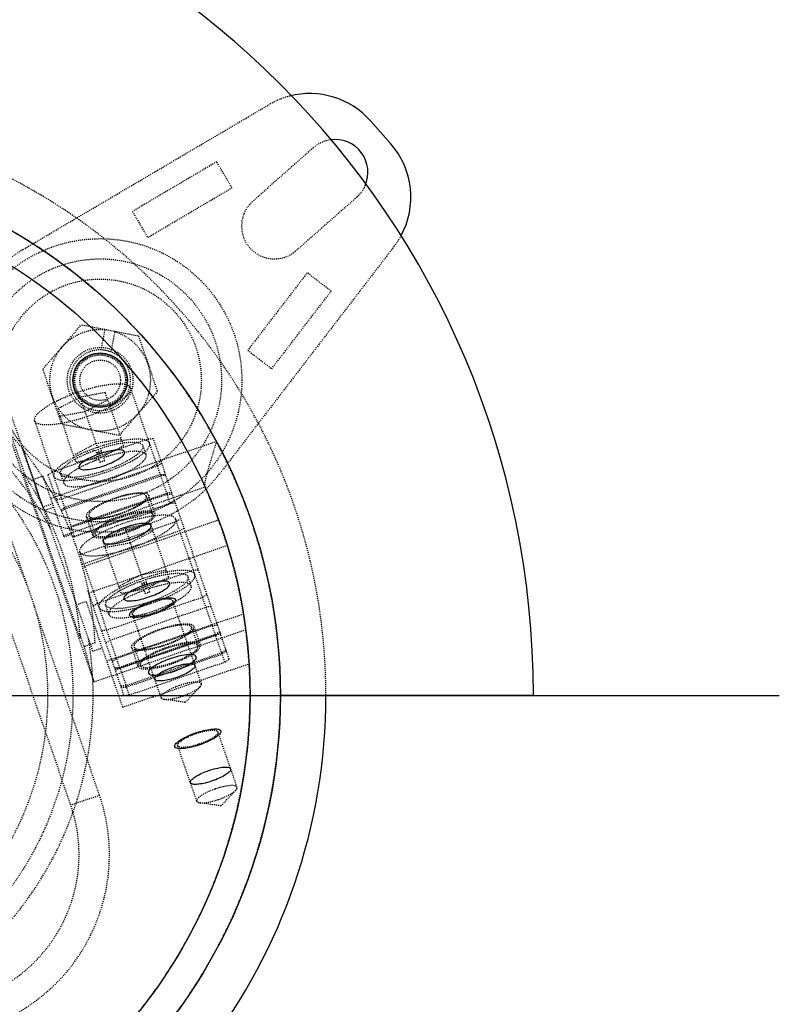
# Model space of a CAD drawing. Header units: millimetres. Extents: x -24622 to 57, y -1603 to 1112.
# Tile 117 of 219: x -1937 to -1862, y 892 to 990. Entities that reach past the tile are written whole.
import ezdxf
from ezdxf.lldxf.tags import DXFTag

# ---------------------------------------------------------------- set-up
doc = ezdxf.new("R2010")
doc.units = ezdxf.units.MM
doc.linetypes.add('HIDDEN', pattern=[0.2, 0.1, -0.1])
doc.layers.add('02___PRT_ALL_AXES', color=7, linetype='Continuous')
doc.layers.add('DEFAULT_2', color=8, linetype='HIDDEN')
tags = doc.linetypes.add('CENTER', pattern=[2, 1.25, -0.25, 0.25, -0.25]).pattern_tags.tags
tags[10:11] = [DXFTag(74, 4), DXFTag(75, 0), DXFTag(340, '0'), DXFTag(46, 1.0), DXFTag(50, 0.0), DXFTag(44, 0.0), DXFTag(45, 0.0)]
tags[8:9] = [DXFTag(74, 4), DXFTag(75, 0), DXFTag(340, '0'), DXFTag(46, 1.0), DXFTag(50, 0.0), DXFTag(44, 0.0), DXFTag(45, 0.0)]
tags[6:7] = [DXFTag(74, 4), DXFTag(75, 0), DXFTag(340, '0'), DXFTag(46, 1.0), DXFTag(50, 0.0), DXFTag(44, 0.0), DXFTag(45, 0.0)]
tags[4:5] = [DXFTag(74, 4), DXFTag(75, 0), DXFTag(340, '0'), DXFTag(46, 1.0), DXFTag(50, 0.0), DXFTag(44, 0.0), DXFTag(45, 0.0)]
doc.dimstyles.new('7', dxfattribs={"dimtxt": 7, "dimasz": 4.5, "dimexe": 0.7, "dimexo": 0.9, "dimgap": 1.8, "dimtad": 0, "dimtxsty": 'Standard', "dimblk": 'OPEN30', "dimcen": 0, "dimclrd": 5, "dimclre": 3, "dimclrt": 256, "dimadec": 0, "dimazin": 2, "dimtm": 1e-09, "dimtfac": 0.6, "dimtofl": 0, "dimtmove": 0, "dimatfit": 3, "dimldrblk": 'OPEN30', "dimfxl": 1, "dimtolj": 1, "dimarcsym": 0})

# ---------------------------------------------------------------- blocks, each defined once
blk = doc.blocks.new('_Open30')
at = {"color": 0, "linetype": 'ByBlock', "lineweight": -2}
for p, q in [((-1, 0.268), (0, 0)), ((0, 0), (-1, -0.268)), ((0, 0), (-1, 0))]:
    blk.add_line(p, q, dxfattribs=at)
blk = doc.blocks.new('*D90')
at = {"color": 5, "linetype": 'ByBlock', "lineweight": -2}
blk.add_line((-2036.851, 851.307), (-2033.638, 854.456), dxfattribs=at)
at = {"layer": 'Defpoints', "color": 0, "linetype": 'ByBlock'}
for p in [(-1897.587, 987.8), (-2030.424, 857.606)]:
    blk.add_point(p, dxfattribs=at)
at = {"color": 5, "linetype": 'ByBlock', "lineweight": -2, "xscale": 4.5, "yscale": 4.5, "zscale": 4.5, "rotation": 44.42437123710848}
blk.add_blockref('_Open30', (-2030.424, 857.606), dxfattribs=at)
at = {"linetype": 'ByBlock', "insert": (-2046.469, 841.88), "char_height": 7, "attachment_point": 5, "rotation": 44.42437}
blk.add_mtext('\\A1;∅186', dxfattribs=at)

msp = doc.modelspace()

# ---------------------------------------------------------------- linework, layer by layer
at = {"color": 7, "linetype": 'Continuous'}
for p, q in [((-1900.121, 977.265), (-1902.101, 979.502)), ((-1886.006, 922.703), (-1911.006, 922.703))]:
    msp.add_line(p, q, dxfattribs=at)
at = {"color": 1, "linetype": 'CENTER', "ltscale": 94.488}
msp.add_line((-2066.306, 922.703), (-1861.706, 922.703), dxfattribs=at)
at = {"color": 7, "linetype": 'Continuous'}
msp.add_circle((-1928.815, 953.858), 2.7, dxfattribs=at)
for centre, radius, start, end in [((-1971.506, 922.703), 85.5, 0, 180), ((-1908.091, 974.199), 8, 41.51831, 104.49062), ((-1905.604, 974.406), 3.25, 336.01784, 98.11312), ((-1906.111, 971.962), 8, 331.10549, 41.51831), ((-1928.815, 953.858), 3, 69.40593, 88.59407), ((-1964.006, 922.703), 57.5, 285.17438, 0.00494)]:
    msp.add_arc(centre, radius, start, end, dxfattribs=at)
for points, start_tangent, end_tangent in [([(-1926.394, 946.776), (-1926.6, 946.93), (-1927.055, 946.971), (-1927.703, 946.894), (-1928.468, 946.709), (-1929.256, 946.437), (-1929.973, 946.112), (-1930.531, 945.773), (-1930.865, 945.461), (-1930.932, 945.213)], (-0.325568, 0.945519), (0.325568, -0.945519)), ([(-1930.932, 945.213), (-1930.726, 945.059), (-1930.271, 945.018), (-1929.622, 945.095), (-1928.858, 945.28), (-1928.07, 945.552), (-1927.353, 945.877), (-1926.795, 946.215), (-1926.461, 946.528), (-1926.394, 946.776)], (0.325568, -0.945519), (-0.325568, 0.945519)), ([(-1925.937, 938.076), (-1925.141, 938.392), (-1924.466, 938.743), (-1923.995, 939.087), (-1923.783, 939.383), (-1923.856, 939.596), (-1924.205, 939.699), (-1924.789, 939.68), (-1925.537, 939.541), (-1926.358, 939.3)], (0.945519, 0.325568), (-0.945519, -0.325568)), ([(-1926.358, 939.3), (-1927.154, 938.985), (-1927.828, 938.634), (-1928.3, 938.289), (-1928.512, 937.993), (-1928.438, 937.78), (-1928.089, 937.677), (-1927.505, 937.696), (-1926.758, 937.835), (-1925.937, 938.076)], (-0.945519, -0.325568), (0.945519, 0.325568)), ([(-1921.928, 933.806), (-1922.134, 933.96), (-1922.589, 934), (-1923.238, 933.924), (-1924.002, 933.738), (-1924.79, 933.467), (-1925.507, 933.142), (-1926.065, 932.803), (-1926.399, 932.491), (-1926.466, 932.243)], (-0.325568, 0.945519), (0.325568, -0.945519)), ([(-1926.466, 932.243), (-1926.26, 932.089), (-1925.805, 932.048), (-1925.156, 932.125), (-1924.392, 932.31), (-1923.604, 932.582), (-1922.887, 932.906), (-1922.329, 933.245), (-1921.995, 933.558), (-1921.928, 933.806)], (0.325568, -0.945519), (-0.325568, 0.945519)), ([(-1925.901, 930.6), (-1925.833, 930.848), (-1925.5, 931.161), (-1924.941, 931.5), (-1924.225, 931.824), (-1923.436, 932.096), (-1922.672, 932.281), (-1922.023, 932.358), (-1921.568, 932.317), (-1921.362, 932.163)], (-0.325568, 0.945519), (0.325568, -0.945519)), ([(-1921.362, 932.163), (-1921.43, 931.915), (-1921.763, 931.603), (-1922.322, 931.264), (-1923.038, 930.939), (-1923.826, 930.668), (-1924.591, 930.482), (-1925.24, 930.406), (-1925.695, 930.447), (-1925.901, 930.6)], (0.325568, -0.945519), (-0.325568, 0.945519)), ([(-1921.471, 925.106), (-1920.675, 925.421), (-1920, 925.773), (-1919.529, 926.117), (-1919.317, 926.413), (-1919.39, 926.626), (-1919.739, 926.729), (-1920.323, 926.71), (-1921.071, 926.571), (-1921.892, 926.33)], (0.945519, 0.325568), (-0.945519, -0.325568)), ([(-1921.892, 926.33), (-1922.688, 926.015), (-1923.362, 925.663), (-1923.834, 925.319), (-1924.046, 925.023), (-1923.973, 924.81), (-1923.623, 924.707), (-1923.039, 924.726), (-1922.292, 924.865), (-1921.471, 925.106)], (-0.945519, -0.325568), (0.945519, 0.325568)), ([(-1921.607, 925.502), (-1920.914, 925.706), (-1920.287, 925.822), (-1919.803, 925.838), (-1919.508, 925.753), (-1919.443, 925.575), (-1919.618, 925.328), (-1920.009, 925.04), (-1920.579, 924.742), (-1921.253, 924.475)], (0.946532, 0.322611), (-0.944628, -0.328144)), ([(-1921.253, 924.475), (-1921.946, 924.271), (-1922.573, 924.155), (-1923.057, 924.139), (-1923.353, 924.225), (-1923.417, 924.402), (-1923.242, 924.65), (-1922.851, 924.937), (-1922.281, 925.235), (-1921.607, 925.502)], (-0.946532, -0.322611), (0.944627, 0.328145)), ([(-1921.435, 917.63), (-1921.367, 917.878), (-1921.034, 918.191), (-1920.475, 918.53), (-1919.759, 918.854), (-1918.971, 919.126), (-1918.206, 919.311), (-1917.557, 919.388), (-1917.102, 919.347), (-1916.896, 919.193)], (-0.325568, 0.945519), (0.325568, -0.945519)), ([(-1916.896, 919.193), (-1916.964, 918.945), (-1917.297, 918.633), (-1917.856, 918.294), (-1918.572, 917.969), (-1919.36, 917.698), (-1920.125, 917.512), (-1920.774, 917.436), (-1921.229, 917.476), (-1921.435, 917.63)], (0.325568, -0.945519), (-0.325568, 0.945519)), ([(-1917.731, 914.244), (-1918.423, 914.041), (-1919.05, 913.925), (-1919.535, 913.909), (-1919.83, 913.994), (-1919.894, 914.172), (-1919.72, 914.419), (-1919.328, 914.707), (-1918.759, 915.005), (-1918.084, 915.272)], (-0.946529, -0.322619), (0.94463, 0.328137)), ([(-1918.084, 915.272), (-1917.392, 915.476), (-1916.765, 915.592), (-1916.28, 915.608), (-1915.985, 915.522), (-1915.921, 915.345), (-1916.095, 915.097), (-1916.487, 914.81), (-1917.056, 914.512), (-1917.731, 914.244)], (0.946529, 0.322619), (-0.94463, -0.328137))]:
    msp.add_spline(points, degree=3, dxfattribs=dict(at, start_tangent=start_tangent, end_tangent=end_tangent))
at = {"layer": '02___PRT_ALL_AXES', "color": 7, "linetype": 'Continuous'}
for radius in [53, 50]:
    msp.add_circle((-1964.006, 922.703), radius, dxfattribs=at)
at = {"layer": 'DEFAULT_2', "color": 8, "linetype": 'HIDDEN'}
for p, q in [((-1936.432, 966.78), (-1912.154, 981.091)), ((-1907.758, 976.84), (-1913.748, 971.537)), ((-1917.302, 975.454), (-1925.63, 970.545)), ((-1915.787, 972.884), (-1917.302, 975.454)), ((-1924.115, 967.974), (-1915.787, 972.884)), ((-1929.554, 927.081), (-1945.095, 972.215)), ((-1903.449, 971.973), (-1909.439, 966.67)), ((-1925.63, 970.545), (-1924.115, 967.974)), ((-1944.876, 968.899), (-1929.427, 924.033)), ((-1899.762, 967.094), (-1916.911, 944.73)), ((-1908.349, 964.482), (-1914.232, 956.811)), ((-1905.982, 962.667), (-1908.349, 964.482)), ((-1911.865, 954.995), (-1905.982, 962.667)), ((-1934.482, 954.959), (-1930.694, 959.317)), ((-1925.027, 958.215), (-1930.694, 959.317)), ((-1928.354, 958.849), (-1928.741, 956.857)), ((-1927.372, 958.658), (-1927.759, 956.666)), ((-1925.027, 958.215), (-1923.147, 952.756)), ((-1914.232, 956.811), (-1911.865, 954.995)), ((-1932.602, 949.5), (-1934.482, 954.959)), ((-1921.883, 941.662), (-1925.822, 953.102)), ((-1928.873, 912.818), (-1942.407, 952.122)), ((-1930.793, 952.181), (-1933.035, 951.014)), ((-1928.308, 952.641), (-1930.793, 952.181)), ((-1928.734, 946.201), (-1930.793, 952.181)), ((-1926.492, 947.368), (-1928.308, 952.641)), ((-1923.147, 952.756), (-1926.935, 948.399)), ((-1931.71, 911.841), (-1945.243, 951.146)), ((-1933.035, 951.014), (-1931.22, 945.741)), ((-1930.307, 950.768), (-1928.064, 951.935)), ((-1932.792, 950.307), (-1930.307, 950.768)), ((-1931.338, 938.406), (-1935.277, 949.846)), ((-1926.935, 948.399), (-1932.602, 949.5)), ((-1936.16, 944.31), (-1937.564, 948.387)), ((-1924.084, 948.055), (-1923.569, 948.095)), ((-1916.06, 926.285), (-1923.569, 948.095)), ((-1936.523, 947.134), (-1934.694, 941.821)), ((-1917.327, 947.805), (-1933.692, 942.17)), ((-1933.54, 944.799), (-1924.084, 948.055)), ((-1931.463, 946.447), (-1929.221, 947.614)), ((-1929.221, 947.614), (-1926.735, 948.075)), ((-1928.364, 945.894), (-1928.788, 947.126)), ((-1926.492, 947.368), (-1928.734, 946.201)), ((-1924.597, 947.394), (-1924.283, 946.481)), ((-1917.327, 947.805), (-1917.368, 947.667)), ((-1928.734, 946.201), (-1931.22, 945.741)), ((-1929.261, 946.964), (-1928.837, 945.731)), ((-1923.157, 945.363), (-1932.613, 942.107)), ((-1922.727, 945.648), (-1923.157, 945.363)), ((-1930.779, 928.36), (-1936.393, 944.665)), ((-1934.453, 944.381), (-1935.399, 944.056)), ((-1932.387, 938.381), (-1934.453, 944.381)), ((-1933.97, 944.514), (-1933.54, 944.799)), ((-1933.97, 944.514), (-1932.964, 941.593)), ((-1932.729, 944.595), (-1932.414, 943.681)), ((-1922.869, 944.524), (-1932.324, 941.268)), ((-1932.282, 941.146), (-1922.826, 944.402)), ((-1922.869, 944.524), (-1922.354, 944.565)), ((-1922.312, 944.442), (-1922.826, 944.402)), ((-1932.434, 938.517), (-1918.456, 943.321)), ((-1931.695, 939.442), (-1922.24, 942.698)), ((-1922.197, 942.575), (-1931.653, 939.319)), ((-1924.254, 942.405), (-1923.625, 940.578)), ((-1923.389, 940.659), (-1924.018, 942.486)), ((-1921.725, 942.738), (-1922.24, 942.698)), ((-1922.197, 942.575), (-1921.683, 942.616)), ((-1933.51, 941.641), (-1934.434, 941.323)), ((-1934.278, 941.015), (-1933.398, 941.318)), ((-1932.613, 942.107), (-1933.128, 942.067)), ((-1932.683, 941.03), (-1932.324, 941.268)), ((-1931.355, 938.454), (-1921.9, 941.71)), ((-1931.338, 938.406), (-1921.883, 941.662)), ((-1921.9, 941.71), (-1921.469, 941.995)), ((-1921.368, 941.702), (-1921.883, 941.662)), ((-1932.282, 941.146), (-1932.628, 940.917)), ((-1929.535, 938.543), (-1930.164, 940.37)), ((-1929.927, 940.451), (-1929.298, 938.625)), ((-1931.695, 939.442), (-1931.901, 939.306)), ((-1931.851, 939.188), (-1931.653, 939.319)), ((-1921.271, 939.883), (-1930.726, 936.628)), ((-1930.541, 935.418), (-1917.109, 940.043)), ((-1923.842, 939.671), (-1926.327, 939.211)), ((-1922.026, 934.398), (-1923.842, 939.671)), ((-1917.417, 928.692), (-1921.356, 940.132)), ((-1920.84, 940.168), (-1921.271, 939.883)), ((-1932.387, 938.381), (-1931.63, 938.642)), ((-1931.55, 938.439), (-1931.355, 938.454)), ((-1931.338, 938.406), (-1931.497, 938.301)), ((-1920.956, 938.97), (-1930.411, 935.714)), ((-1926.327, 939.211), (-1928.569, 938.044)), ((-1924.268, 933.231), (-1926.327, 939.211)), ((-1925.841, 937.798), (-1923.598, 938.965)), ((-1920.956, 938.97), (-1920.525, 939.255)), ((-1916.251, 937.521), (-1929.916, 932.816)), ((-1928.569, 938.044), (-1926.754, 932.771)), ((-1928.326, 937.337), (-1925.841, 937.798)), ((-1930.726, 936.628), (-1930.902, 936.614)), ((-1926.872, 925.436), (-1930.811, 936.876)), ((-1930.621, 935.698), (-1930.411, 935.714)), ((-1929.074, 931.829), (-1919.618, 935.085)), ((-1926.997, 933.477), (-1924.755, 934.644)), ((-1924.755, 934.644), (-1922.269, 935.105)), ((-1919.618, 935.085), (-1919.103, 935.125)), ((-1924.795, 933.994), (-1924.371, 932.761)), ((-1923.898, 932.924), (-1924.322, 934.156)), ((-1922.026, 934.398), (-1924.268, 933.231)), ((-1919.817, 933.511), (-1920.131, 934.424)), ((-1930.047, 933.12), (-1929.983, 933.142)), ((-1926.46, 922.704), (-1930.047, 933.12)), ((-1924.268, 933.231), (-1926.754, 932.771)), ((-1918.261, 932.678), (-1918.691, 932.393)), ((-1930.179, 931.967), (-1931.124, 931.642)), ((-1926.586, 921.534), (-1930.179, 931.967)), ((-1929.504, 931.544), (-1929.074, 931.829)), ((-1927.948, 930.711), (-1928.263, 931.624)), ((-1918.691, 932.393), (-1928.147, 929.137)), ((-1918.816, 923.846), (-1921.646, 932.065)), ((-1914.656, 930.742), (-1928.156, 926.094)), ((-1927.816, 928.176), (-1918.36, 931.432)), ((-1922.787, 922.478), (-1925.617, 930.698)), ((-1917.846, 931.472), (-1918.36, 931.432)), ((-1917.732, 929.605), (-1927.187, 926.349)), ((-1917.732, 929.605), (-1917.217, 929.646)), ((-1930.382, 927.53), (-1930.814, 928.783)), ((-1929.427, 924.033), (-1914.429, 929.198)), ((-1928.147, 929.137), (-1928.662, 929.097)), ((-1926.889, 925.484), (-1917.434, 928.74)), ((-1926.872, 925.436), (-1917.417, 928.692)), ((-1917.391, 928.617), (-1926.847, 925.362)), ((-1919.788, 929.435), (-1919.159, 927.608)), ((-1919.552, 929.516), (-1918.923, 927.689)), ((-1917.434, 928.74), (-1917.003, 929.025)), ((-1916.902, 928.732), (-1917.417, 928.692)), ((-1916.961, 928.903), (-1917.391, 928.617)), ((-1916.49, 926), (-1917.391, 928.617)), ((-1929.314, 927.898), (-1930.382, 927.53)), ((-1927.816, 928.176), (-1928.246, 927.891)), ((-1929.427, 924.033), (-1930.382, 927.53)), ((-1929.554, 927.081), (-1928.608, 927.407)), ((-1916.805, 926.913), (-1926.26, 923.658)), ((-1926.218, 923.535), (-1916.763, 926.791)), ((-1925.698, 927.4), (-1925.069, 925.573)), ((-1925.461, 927.481), (-1924.832, 925.655)), ((-1916.374, 927.198), (-1916.805, 926.913)), ((-1916.763, 926.791), (-1916.332, 927.076)), ((-1927.617, 926.064), (-1927.187, 926.349)), ((-1926.586, 921.534), (-1914.104, 925.831)), ((-1925.945, 922.744), (-1916.49, 926)), ((-1916.49, 926), (-1916.06, 926.285)), ((-1927.404, 925.444), (-1926.889, 925.484)), ((-1926.847, 925.362), (-1927.362, 925.321)), ((-1926.872, 925.436), (-1927.303, 925.151)), ((-1926.847, 925.362), (-1925.945, 922.744)), ((-1926.26, 923.658), (-1926.775, 923.617)), ((-1926.733, 923.495), (-1926.218, 923.535)), ((-1920.404, 922.01), (-1918.945, 923.545)), ((-1926.46, 922.704), (-1925.945, 922.744)), ((-1920.404, 922.01), (-1922.499, 922.321)), ((-1915.293, 913.615), (-1917.18, 919.095)), ((-1919.264, 912.248), (-1921.151, 917.728)), ((-1916.882, 911.779), (-1915.422, 913.315)), ((-1928.873, 912.818), (-1931.71, 911.841)), ((-1916.882, 911.779), (-1918.977, 912.091))]:
    msp.add_line(p, q, dxfattribs=at)
for centre, radius in [((-1928.815, 953.858), 14), ((-1928.815, 953.858), 12), ((-1928.815, 953.858), 10), ((-1928.815, 953.858), 3.25), ((-1928.815, 953.858), 2.625), ((-1928.815, 953.858), 2.5), ((-1964.006, 922.703), 32.5), ((-1928.815, 953.858), 2), ((-1964.006, 922.703), 30)]:
    msp.add_circle(centre, radius, dxfattribs=at)
for centre, radius, start, end in [((-1908.091, 974.199), 8, 104.49062, 120.51831), ((-1964.006, 922.703), 57.5, 0.00494, 265.84517), ((-1905.604, 974.406), 3.25, 98.11312, 131.51831), ((-1964.006, 922.703), 53, 309.09553, 270), ((-1905.604, 974.406), 3.25, 311.51831, 336.01784), ((-1911.593, 969.103), 3.25, 131.51831, 311.51831), ((-1906.111, 971.962), 8, 322.51831, 331.10549), ((-1928.815, 953.858), 15, 120.51831, 322.51831), ((-1928.815, 953.858), 5, 84.7026, 259), ((-1928.815, 953.858), 5, 264.58445, 73.29742), ((-1964.006, 922.703), 34.499, 28.75911, 129.24585), ((-1928.815, 953.858), 3, 88.59407, 69.40593), ((-1962.903, 926.278), 33.628, 2.76146, 41.10521), ((-1925.154, 935.804), 11.554, 107.76114, 110.23886), ((-1924.84, 934.891), 11.554, 107.76114, 110.23886), ((-1964.792, 925.767), 34.112, 4.35916, 33.64084), ((-1964.006, 922.703), 50, 306.15635, 24.35388), ((-1920.688, 922.834), 11.554, 107.76114, 110.23886), ((-1920.374, 921.921), 11.554, 107.76114, 110.23886), ((-1929.235, 947.657), 16.589, 288.13649, 289.86351), ((-1964.006, 922.703), 34.5, 268.76647, 9.22909), ((-1945.893, 906.958), 18, 259, 19), ((-1945.893, 906.958), 15, 259.01025, 19)]:
    msp.add_arc(centre, radius, start, end, dxfattribs=at)
msp.add_ellipse((-1935.448, 944.039), major_axis=(-0.977, 2.837), ratio=0.017455, start_param=-2.60054, end_param=-1.570796, dxfattribs=at)
for points, start_tangent, end_tangent in [([(-1935.277, 949.846), (-1935.079, 950.439), (-1934.715, 950.801), (-1934.191, 951.188), (-1933.527, 951.587), (-1932.748, 951.982), (-1930.971, 952.698), (-1929.13, 953.228), (-1928.274, 953.396), (-1927.505, 953.49), (-1926.853, 953.508), (-1926.343, 953.446), (-1925.822, 953.102)], (-0.325568, 0.945519), (0.325568, -0.945519)), ([(-1925.822, 953.102), (-1926.021, 952.51), (-1926.385, 952.148), (-1926.909, 951.76), (-1927.573, 951.361), (-1928.351, 950.967), (-1930.128, 950.251), (-1931.97, 949.721), (-1932.826, 949.553), (-1933.595, 949.458), (-1934.246, 949.441), (-1934.756, 949.502), (-1935.277, 949.846)], (0.325568, -0.945519), (-0.325568, 0.945519)), ([(-1923.935, 947.622), (-1924.457, 947.967), (-1924.966, 948.028), (-1925.618, 948.011), (-1926.387, 947.916), (-1927.243, 947.748), (-1929.084, 947.218), (-1930.861, 946.502), (-1931.64, 946.108), (-1932.304, 945.709), (-1932.828, 945.321), (-1933.192, 944.959), (-1933.391, 944.367)], (-0.325568, 0.945519), (0.325568, -0.945519)), ([(-1933.391, 944.367), (-1932.869, 944.022), (-1932.36, 943.961), (-1931.708, 943.978), (-1930.939, 944.073), (-1930.083, 944.241), (-1928.242, 944.771), (-1926.465, 945.487), (-1925.686, 945.881), (-1925.022, 946.28), (-1924.498, 946.668), (-1924.134, 947.03), (-1923.935, 947.622)], (0.325568, -0.945519), (-0.325568, 0.945519)), ([(-1928.788, 947.126), (-1927.272, 947.54), (-1925.954, 947.735), (-1925.428, 947.741), (-1925.018, 947.684), (-1924.597, 947.394)], (0.950318, 0.311281), (0.325145, -0.945664)), ([(-1924.597, 947.394), (-1924.787, 946.863), (-1925.125, 946.537), (-1925.61, 946.19), (-1926.22, 945.834), (-1926.932, 945.484), (-1928.538, 944.863)], (0.325145, -0.945664), (-0.950318, -0.311281)), ([(-1917.368, 947.667), (-1917.781, 946.298), (-1917.977, 945.642), (-1918.157, 945.022), (-1918.312, 944.453), (-1918.425, 943.959), (-1918.482, 943.57), (-1918.483, 943.425), (-1918.46, 943.32)], (-0.285775, -0.958297), (0.412269, -0.911062)), ([(-1932.729, 944.595), (-1932.575, 945.082), (-1932.287, 945.379), (-1931.869, 945.698), (-1930.71, 946.356), (-1929.261, 946.964)], (-0.325568, 0.945519), (0.940504, 0.339781)), ([(-1924.283, 946.481), (-1924.703, 946.77), (-1925.113, 946.827), (-1925.639, 946.822), (-1926.958, 946.627), (-1928.474, 946.213)], (-0.32482, 0.945776), (-0.950318, -0.311281)), ([(-1928.223, 943.949), (-1926.618, 944.571), (-1925.906, 944.92), (-1925.296, 945.276), (-1924.811, 945.624), (-1924.472, 945.949), (-1924.283, 946.481)], (0.950318, 0.311281), (-0.32482, 0.945776)), ([(-1928.947, 946.05), (-1930.395, 945.443), (-1931.554, 944.785), (-1931.972, 944.466), (-1932.261, 944.169), (-1932.414, 943.681)], (-0.940504, -0.339781), (0.325568, -0.945519)), ([(-1928.538, 944.863), (-1930.053, 944.449), (-1931.372, 944.254), (-1931.897, 944.248), (-1932.308, 944.305), (-1932.729, 944.595)], (-0.950318, -0.311281), (-0.325568, 0.945519)), ([(-1932.414, 943.681), (-1931.993, 943.392), (-1931.583, 943.335), (-1931.057, 943.341), (-1929.739, 943.536), (-1928.223, 943.949)], (0.325568, -0.945519), (0.950318, 0.311281)), ([(-1930.164, 940.37), (-1930.034, 940.755), (-1929.798, 940.99), (-1929.457, 941.242), (-1929.025, 941.501), (-1928.519, 941.758), (-1927.364, 942.223), (-1926.168, 942.568), (-1925.611, 942.677), (-1925.111, 942.738), (-1924.688, 942.75), (-1924.356, 942.71), (-1924.018, 942.486)], (-0.325568, 0.945519), (0.325568, -0.945519)), ([(-1924.018, 942.486), (-1924.147, 942.101), (-1924.383, 941.866), (-1924.724, 941.614), (-1925.156, 941.355), (-1925.662, 941.098), (-1926.817, 940.633), (-1928.013, 940.288), (-1928.57, 940.179), (-1929.07, 940.117), (-1929.493, 940.106), (-1929.825, 940.146), (-1930.164, 940.37)], (0.325568, -0.945519), (-0.325568, 0.945519)), ([(-1924.254, 942.405), (-1924.567, 942.611), (-1924.873, 942.648), (-1925.264, 942.638), (-1925.725, 942.581), (-1926.238, 942.48), (-1927.343, 942.162)], (-0.325645, 0.945492), (-0.945519, -0.325568)), ([(-1926.838, 940.694), (-1925.771, 941.124), (-1925.304, 941.36), (-1924.906, 941.599), (-1924.592, 941.832), (-1924.373, 942.049), (-1924.254, 942.405)], (0.945519, 0.325568), (-0.325645, 0.945492)), ([(-1927.343, 942.162), (-1928.41, 941.732), (-1928.877, 941.496), (-1929.275, 941.256), (-1929.589, 941.024), (-1929.808, 940.807), (-1929.927, 940.451)], (-0.945519, -0.325568), (0.325645, -0.945492)), ([(-1930.811, 936.876), (-1930.613, 937.469), (-1930.249, 937.83), (-1929.725, 938.218), (-1929.061, 938.617), (-1928.282, 939.012), (-1926.505, 939.728), (-1924.664, 940.258), (-1923.808, 940.426), (-1923.039, 940.52), (-1922.387, 940.537), (-1921.877, 940.476), (-1921.356, 940.132)], (-0.325568, 0.945519), (0.325568, -0.945519)), ([(-1929.927, 940.451), (-1929.614, 940.245), (-1929.309, 940.208), (-1928.918, 940.218), (-1928.456, 940.275), (-1927.943, 940.376), (-1926.838, 940.694)], (0.325645, -0.945492), (0.945519, 0.325568)), ([(-1923.389, 940.659), (-1923.728, 940.883), (-1924.059, 940.923), (-1924.483, 940.912), (-1924.982, 940.85), (-1925.539, 940.741), (-1926.735, 940.397), (-1927.891, 939.931), (-1928.396, 939.675), (-1928.828, 939.416), (-1929.169, 939.164), (-1929.405, 938.928), (-1929.535, 938.543)], (-0.325568, 0.945519), (0.325568, -0.945519)), ([(-1929.535, 938.543), (-1929.196, 938.319), (-1928.864, 938.28), (-1928.441, 938.291), (-1927.941, 938.352), (-1927.385, 938.462), (-1926.188, 938.806), (-1925.033, 939.271), (-1924.527, 939.528), (-1924.095, 939.787), (-1923.755, 940.039), (-1923.518, 940.274), (-1923.389, 940.659)], (0.325568, -0.945519), (-0.325568, 0.945519)), ([(-1929.298, 938.625), (-1929.179, 938.98), (-1928.96, 939.197), (-1928.646, 939.43), (-1928.248, 939.669), (-1927.781, 939.906), (-1926.714, 940.336)], (-0.325491, 0.945545), (0.945519, 0.325568)), ([(-1926.714, 940.336), (-1925.609, 940.653), (-1925.096, 940.754), (-1924.635, 940.811), (-1924.244, 940.821), (-1923.938, 940.785), (-1923.625, 940.578)], (0.945519, 0.325568), (0.325491, -0.945545)), ([(-1923.625, 940.578), (-1923.744, 940.223), (-1923.963, 940.006), (-1924.277, 939.773), (-1924.675, 939.534), (-1925.142, 939.297), (-1926.209, 938.867)], (0.325491, -0.945545), (-0.945519, -0.325568)), ([(-1921.356, 940.132), (-1921.555, 939.54), (-1921.919, 939.178), (-1922.443, 938.79), (-1923.107, 938.391), (-1923.885, 937.997), (-1925.662, 937.281), (-1927.504, 936.751), (-1928.36, 936.583), (-1929.129, 936.488), (-1929.781, 936.471), (-1930.29, 936.532), (-1930.811, 936.876)], (0.325568, -0.945519), (-0.325568, 0.945519)), ([(-1926.209, 938.867), (-1927.314, 938.549), (-1927.828, 938.448), (-1928.289, 938.392), (-1928.68, 938.381), (-1928.985, 938.418), (-1929.298, 938.625)], (-0.945519, -0.325568), (-0.325491, 0.945545)), ([(-1919.469, 934.652), (-1919.991, 934.997), (-1920.5, 935.058), (-1921.152, 935.041), (-1921.921, 934.946), (-1922.777, 934.778), (-1924.618, 934.248), (-1926.395, 933.532), (-1927.174, 933.137), (-1927.838, 932.739), (-1928.362, 932.351), (-1928.726, 931.989), (-1928.925, 931.397)], (-0.325568, 0.945519), (0.325568, -0.945519)), ([(-1928.925, 931.397), (-1928.403, 931.052), (-1927.894, 930.991), (-1927.242, 931.008), (-1926.473, 931.103), (-1925.617, 931.271), (-1923.776, 931.801), (-1921.999, 932.517), (-1921.22, 932.911), (-1920.556, 933.31), (-1920.032, 933.698), (-1919.668, 934.06), (-1919.469, 934.652)], (0.325568, -0.945519), (-0.325568, 0.945519)), ([(-1924.322, 934.156), (-1922.807, 934.57), (-1921.488, 934.765), (-1920.963, 934.77), (-1920.552, 934.714), (-1920.131, 934.424)], (0.950318, 0.311281), (0.325568, -0.945519)), ([(-1928.263, 931.624), (-1928.109, 932.112), (-1927.821, 932.409), (-1927.403, 932.728), (-1926.244, 933.386), (-1924.795, 933.994)], (-0.325568, 0.945519), (0.940504, 0.339781)), ([(-1919.817, 933.511), (-1920.238, 933.801), (-1920.648, 933.857), (-1921.174, 933.851), (-1922.492, 933.656), (-1924.008, 933.243)], (-0.325568, 0.945519), (-0.950318, -0.311281)), ([(-1920.131, 934.424), (-1920.285, 933.937), (-1920.573, 933.64), (-1920.991, 933.321), (-1922.15, 932.662), (-1923.599, 932.055)], (0.325568, -0.945519), (-0.940504, -0.339781)), ([(-1923.284, 931.142), (-1921.836, 931.749), (-1920.677, 932.407), (-1920.259, 932.726), (-1919.97, 933.024), (-1919.817, 933.511)], (0.940504, 0.339781), (-0.325568, 0.945519)), ([(-1924.481, 933.08), (-1925.93, 932.473), (-1927.089, 931.815), (-1927.507, 931.495), (-1927.795, 931.198), (-1927.948, 930.711)], (-0.940504, -0.339781), (0.326357, -0.945247)), ([(-1924.072, 931.892), (-1925.587, 931.479), (-1926.906, 931.284), (-1927.431, 931.278), (-1927.842, 931.335), (-1928.263, 931.624)], (-0.950318, -0.311281), (-0.325568, 0.945519)), ([(-1925.617, 930.698), (-1925.533, 930.947), (-1925.381, 931.099), (-1925.16, 931.262), (-1924.555, 931.595), (-1923.808, 931.896)], (-0.325491, 0.945545), (0.945519, 0.325568)), ([(-1923.808, 931.896), (-1923.035, 932.118), (-1922.352, 932.228), (-1922.079, 932.236), (-1921.865, 932.21), (-1921.646, 932.065)], (0.945519, 0.325568), (0.325491, -0.945545)), ([(-1921.646, 932.065), (-1921.729, 931.817), (-1921.882, 931.665), (-1922.102, 931.502), (-1922.708, 931.169), (-1923.454, 930.868)], (0.325491, -0.945545), (-0.945519, -0.325568)), ([(-1927.948, 930.711), (-1927.472, 930.409), (-1927.004, 930.361), (-1926.408, 930.385), (-1925.708, 930.481), (-1924.933, 930.643), (-1923.284, 931.142)], (0.326357, -0.945247), (0.940504, 0.339781)), ([(-1923.454, 930.868), (-1924.228, 930.645), (-1924.91, 930.535), (-1925.184, 930.528), (-1925.398, 930.553), (-1925.617, 930.698)], (-0.945519, -0.325568), (-0.325491, 0.945545)), ([(-1925.698, 927.4), (-1925.568, 927.785), (-1925.332, 928.02), (-1924.991, 928.272), (-1924.559, 928.531), (-1924.053, 928.788), (-1922.898, 929.253), (-1921.702, 929.598), (-1921.145, 929.707), (-1920.646, 929.768), (-1920.222, 929.78), (-1919.891, 929.74), (-1919.552, 929.516)], (-0.325568, 0.945519), (0.325568, -0.945519)), ([(-1919.788, 929.435), (-1920.101, 929.641), (-1920.407, 929.678), (-1920.798, 929.668), (-1921.259, 929.611), (-1921.773, 929.51), (-1922.877, 929.192)], (-0.325645, 0.945492), (-0.945519, -0.325568)), ([(-1919.552, 929.516), (-1919.681, 929.131), (-1919.918, 928.896), (-1920.258, 928.644), (-1920.69, 928.384), (-1921.196, 928.128), (-1922.351, 927.663), (-1923.547, 927.318), (-1924.104, 927.209), (-1924.604, 927.147), (-1925.027, 927.136), (-1925.359, 927.176), (-1925.698, 927.4)], (0.325568, -0.945519), (-0.325568, 0.945519)), ([(-1922.877, 929.192), (-1923.944, 928.762), (-1924.411, 928.526), (-1924.809, 928.286), (-1925.124, 928.054), (-1925.342, 927.836), (-1925.461, 927.481)], (-0.945519, -0.325568), (0.325645, -0.945492)), ([(-1922.372, 927.724), (-1921.305, 928.153), (-1920.838, 928.39), (-1920.44, 928.629), (-1920.126, 928.862), (-1919.907, 929.079), (-1919.788, 929.435)], (0.945519, 0.325568), (-0.325645, 0.945492)), ([(-1925.461, 927.481), (-1925.148, 927.275), (-1924.843, 927.238), (-1924.452, 927.248), (-1923.991, 927.305), (-1923.477, 927.406), (-1922.372, 927.724)], (0.325645, -0.945492), (0.945519, 0.325568)), ([(-1918.923, 927.689), (-1919.262, 927.913), (-1919.593, 927.953), (-1920.017, 927.942), (-1920.516, 927.88), (-1921.073, 927.771), (-1922.27, 927.427), (-1923.425, 926.961), (-1923.931, 926.705), (-1924.362, 926.446), (-1924.703, 926.193), (-1924.939, 925.958), (-1925.069, 925.573)], (-0.325568, 0.945519), (0.325568, -0.945519)), ([(-1925.069, 925.573), (-1924.73, 925.349), (-1924.399, 925.31), (-1923.975, 925.321), (-1923.475, 925.382), (-1922.919, 925.492), (-1921.722, 925.836), (-1920.567, 926.301), (-1920.061, 926.558), (-1919.629, 926.817), (-1919.289, 927.069), (-1919.052, 927.304), (-1918.923, 927.689)], (0.325568, -0.945519), (-0.325568, 0.945519)), ([(-1922.248, 927.365), (-1921.144, 927.683), (-1920.63, 927.784), (-1920.169, 927.841), (-1919.778, 927.851), (-1919.472, 927.815), (-1919.159, 927.608)], (0.945519, 0.325568), (0.325491, -0.945545)), ([(-1924.832, 925.655), (-1924.713, 926.01), (-1924.495, 926.227), (-1924.18, 926.46), (-1923.782, 926.699), (-1923.315, 926.936), (-1922.248, 927.365)], (-0.325491, 0.945545), (0.945519, 0.325568)), ([(-1919.159, 927.608), (-1919.278, 927.253), (-1919.497, 927.036), (-1919.811, 926.803), (-1920.209, 926.564), (-1920.676, 926.327), (-1921.743, 925.897)], (0.325491, -0.945545), (-0.945519, -0.325568)), ([(-1921.743, 925.897), (-1922.848, 925.579), (-1923.362, 925.478), (-1923.823, 925.422), (-1924.214, 925.411), (-1924.519, 925.448), (-1924.832, 925.655)], (-0.945519, -0.325568), (-0.325491, 0.945545)), ([(-1918.816, 923.846), (-1919.034, 923.99), (-1919.248, 924.016), (-1919.522, 924.009), (-1920.205, 923.898), (-1920.978, 923.676)], (-0.325568, 0.945519), (-0.945519, -0.325568)), ([(-1918.945, 923.545), (-1918.874, 923.63), (-1918.816, 923.846)], (0.688751, 0.724998), (-0.325568, 0.945519)), ([(-1920.978, 923.676), (-1921.725, 923.375), (-1922.33, 923.042), (-1922.55, 922.879), (-1922.703, 922.727), (-1922.787, 922.478)], (-0.945519, -0.325568), (0.325568, -0.945519)), ([(-1920.624, 922.648), (-1919.605, 923.085), (-1919.215, 923.321), (-1918.945, 923.545)], (0.945519, 0.325568), (0.688751, 0.724998)), ([(-1922.787, 922.478), (-1922.753, 922.424), (-1922.499, 922.321)], (0.325568, -0.945519), (0.989097, -0.147268)), ([(-1922.499, 922.321), (-1922.149, 922.311), (-1921.696, 922.365), (-1920.624, 922.648)], (0.989097, -0.147268), (0.945519, 0.325568)), ([(-1921.151, 917.728), (-1921.067, 917.977), (-1920.915, 918.129), (-1920.694, 918.292), (-1920.089, 918.625), (-1919.342, 918.925)], (-0.325491, 0.945545), (0.945519, 0.325568)), ([(-1919.342, 918.925), (-1918.569, 919.148), (-1917.887, 919.258), (-1917.613, 919.266), (-1917.399, 919.24), (-1917.18, 919.095)], (0.945519, 0.325568), (0.325491, -0.945545)), ([(-1917.18, 919.095), (-1917.263, 918.847), (-1917.416, 918.695), (-1917.636, 918.532), (-1918.242, 918.198), (-1918.988, 917.898)], (0.325491, -0.945545), (-0.945519, -0.325568)), ([(-1918.988, 917.898), (-1919.762, 917.675), (-1920.444, 917.565), (-1920.718, 917.558), (-1920.932, 917.583), (-1921.151, 917.728)], (-0.945519, -0.325568), (-0.325491, 0.945545)), ([(-1917.456, 913.446), (-1918.202, 913.145), (-1918.808, 912.812), (-1919.028, 912.649), (-1919.181, 912.497), (-1919.264, 912.248)], (-0.945519, -0.325568), (0.325568, -0.945519)), ([(-1915.293, 913.615), (-1915.512, 913.76), (-1915.726, 913.786), (-1916, 913.779), (-1916.682, 913.668), (-1917.456, 913.446)], (-0.325568, 0.945519), (-0.945519, -0.325568)), ([(-1917.102, 912.418), (-1916.083, 912.855), (-1915.692, 913.091), (-1915.422, 913.315)], (0.945519, 0.325568), (0.688751, 0.724998)), ([(-1915.422, 913.315), (-1915.351, 913.4), (-1915.293, 913.615)], (0.688751, 0.724998), (-0.325568, 0.945519)), ([(-1919.264, 912.248), (-1919.23, 912.193), (-1918.977, 912.091)], (0.325568, -0.945519), (0.989097, -0.147268)), ([(-1918.977, 912.091), (-1918.626, 912.08), (-1918.173, 912.135), (-1917.102, 912.418)], (0.989097, -0.147268), (0.945519, 0.325568))]:
    msp.add_spline(points, degree=3, dxfattribs=dict(at, start_tangent=start_tangent, end_tangent=end_tangent))

# ---------------------------------------------------------------- dimensions: what is measured, and where the dimension line sits
at = {"color": 5, "linetype": 'ByBlock'}
dim = msp.add_diameter_dim_2p(p1=(-1897.587, 987.8), p2=(-2030.424, 857.606), dimstyle='7', dxfattribs=at)
dim.commit()
dim.dimension.update_dxf_attribs({"geometry": '*D90', "text_midpoint": (-2046.469, 841.88)})

doc.saveas('drawing.dxf')
